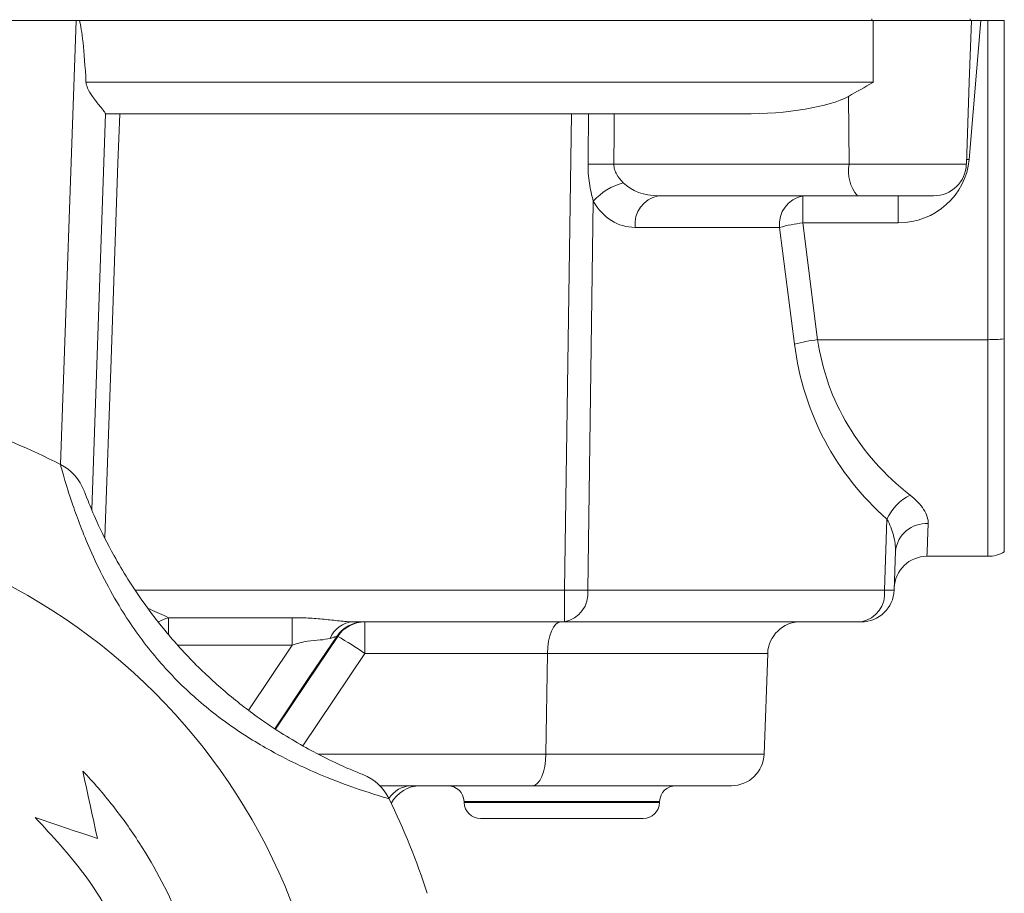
# Model space of a CAD drawing. Header units: millimetres. Extents: x 165 to 832, y 42 to 879.
# Tile 23 of 24: x 772 to 832, y 721 to 774. Entities that reach past the tile are written whole.
import ezdxf

# ---------------------------------------------------------------- set-up
doc = ezdxf.new("R2010")
doc.units = ezdxf.units.MM

# ---------------------------------------------------------------- blocks, each defined once
blk = doc.blocks.new('SW_CENTERMARKSYMBOL_6')
at = {"color": 0, "linetype": 'Continuous', "lineweight": 0}
for p, q in [((0, 5), (0, 20)), ((0, 0), (0, 2.5)), ((-5, 0), (-20, 0)), ((0, 0), (-2.5, 0)), ((0, 0), (2.5, 0)), ((0, 0), (0, -2.5)), ((5, 0), (20, 0)), ((0, -5), (0, -20))]:
    blk.add_line(p, q, dxfattribs=at)

msp = doc.modelspace()

# ---------------------------------------------------------------- linework, layer by layer
at = {"color": 7, "linetype": 'Continuous', "lineweight": 15}
for p, q in [((775.382, 774.435), (732.666, 774.435)), ((775.382, 774.435), (775.587, 774.435)), ((775.587, 774.435), (824.024, 774.435)), ((823.937, 774.535), (823.937, 774.435)), ((824.024, 770.665), (824.024, 774.435)), ((824.024, 774.435), (830.014, 774.435)), ((830.586, 774.435), (829.877, 765.942)), ((829.882, 770.665), (830.014, 774.435)), ((829.937, 774.535), (829.937, 774.435)), ((830.586, 774.435), (830.014, 774.435)), ((830.586, 774.435), (831.024, 774.435)), ((831.024, 754.956), (831.024, 774.435)), ((831.024, 774.435), (832.024, 774.435)), ((832.024, 774.435), (832.024, 755.003)), ((775.992, 770.665), (824.024, 770.665)), ((829.707, 765.665), (829.882, 770.665)), ((822.553, 765.665), (822.516, 769.804)), ((777.185, 768.74), (776.341, 744.585)), ((816.054, 768.735), (777.184, 768.735)), ((805.189, 739.665), (805.609, 768.735)), ((808.201, 765.665), (822.553, 765.665)), ((823.07, 763.735), (810.911, 763.735)), ((819.729, 762.082), (819.729, 763.735)), ((827.708, 763.735), (823.07, 763.735)), ((825.556, 762.082), (825.556, 763.735)), ((806.946, 763.408), (806.602, 739.665)), ((818.316, 761.805), (809.498, 761.805)), ((819.22, 754.679), (818.316, 761.805)), ((819.729, 762.082), (820.634, 754.956)), ((825.556, 762.082), (819.729, 762.082)), ((820.634, 754.956), (831.024, 754.956)), ((831.024, 741.735), (831.024, 754.956)), ((832.024, 755.003), (832.024, 742.003)), ((824.714, 739.665), (824.865, 744.002)), ((825.382, 742.046), (825.299, 739.665)), ((827.303, 741.735), (831.024, 741.735)), ((805.189, 737.735), (805.189, 739.665)), ((806.602, 739.665), (824.714, 739.665)), ((781.019, 737.988), (788.572, 737.988)), ((788.572, 737.988), (788.572, 736.312)), ((805.189, 737.735), (792.307, 737.735)), ((793.006, 737.735), (793.006, 735.805)), ((823.301, 737.735), (805.189, 737.735)), ((791.348, 736.85), (791.291, 736.85)), ((804.144, 735.805), (793.006, 735.805)), ((804.144, 735.805), (804.056, 729.665)), ((817.586, 735.805), (804.144, 735.805)), ((817.586, 735.805), (817.372, 729.665)), ((804.056, 729.665), (817.372, 729.665)), ((803.228, 727.735), (793.916, 727.735)), ((815.373, 727.735), (803.228, 727.735)), ((799.058, 726.77), (799.06, 726.7)), ((810.988, 726.7), (810.99, 726.77)), ((809.988, 725.735), (800.06, 725.735))]:
    msp.add_line(p, q, dxfattribs=at)
at = {"color": 8, "linetype": 'Continuous', "lineweight": 15}
for p, q in [((774.436, 747.339), (775.382, 774.435)), ((822.553, 765.665), (829.707, 765.665)), ((829.877, 765.942), (829.717, 765.954)), ((779.032, 739.665), (805.189, 739.665)), ((781.019, 737.988), (781.019, 736.999)), ((788.572, 736.312), (781.606, 736.312)), ((785.919, 732.355), (788.572, 736.312)), ((793.006, 735.805), (789.227, 730.171)), ((790.15, 729.665), (804.056, 729.665)), ((810.99, 726.77), (799.058, 726.77)), ((799.06, 726.7), (810.988, 726.7))]:
    msp.add_line(p, q, dxfattribs=at)
at = {"color": 7, "linetype": 'Continuous', "lineweight": 15, "flags": 128}
for points in [[(778.047, 768.735), (777.943, 765.738), (777.524, 753.753), (777.144, 742.883)], [(827.381, 743.727), (827.338, 742.631), (827.312, 741.96), (827.303, 741.735)], [(775.796, 728.63), (775.908, 728.117), (776.019, 727.604), (776.131, 727.089), (776.243, 726.574), (776.355, 726.059), (776.467, 725.543), (776.579, 725.027), (776.691, 724.51)], [(776.691, 724.51), (776.219, 724.669), (775.746, 724.828), (775.273, 724.987), (774.799, 725.146), (774.325, 725.305), (773.85, 725.465), (773.375, 725.624), (772.9, 725.784)]]:
    msp.add_lwpolyline(points, dxfattribs=at)
at = {"color": 8, "linetype": 'Continuous', "lineweight": 15, "flags": 128}
for points in [[(791.291, 736.85), (789.658, 734.414), (787.509, 731.211)], [(787.55, 731.186), (789.458, 734.031), (791.348, 736.85)]]:
    msp.add_lwpolyline(points, dxfattribs=at)
at = {"color": 7, "linetype": 'Continuous', "lineweight": 15}
msp.add_circle((754.024, 707.235), 37, dxfattribs=at)
for centre, radius, start, end in [((807.27, 717.886), 47.788, 88.88375, 90.77398), ((824.789, 765.23), 2.278, 168.98312, 221.02387), ((827.708, 765.735), 2, 270, 358), ((809.825, 760.79), 3.891, 105.67209, 137.71706), ((811.248, 762.005), 1.762, 101.02704, 186.5468), ((820.066, 762.005), 1.762, 101.02704, 186.5468), ((820.745, 753.169), 8.971, 96.50309, 105.71257), ((821.649, 746.047), 8.967, 96.50143, 105.71423), ((831.05, 765.166), 10.21, 269.85349, 275.47363), ((754.024, 707.235), 45, 63.03507, 70.96493), ((773.069, 744.669), 3, 20.63513, 63.03507), ((827.646, 742.732), 3.057, 116.56436, 155.44351), ((827.252, 741.853), 1.879, 86.04053, 174.09217), ((831.024, 743.735), 2, 270, 300), ((827.303, 739.735), 2, 90, 178), ((805.895, 782.596), 42.937, 269.05697, 270.94303), ((804.852, 739.464), 1.762, 281.02851, 6.54647), ((822.964, 739.464), 1.762, 281.02829, 6.5464), ((823.301, 739.735), 2, 270, 358), ((825.007, 745.645), 5.987, 267.19746, 272.80254), ((792.385, 736.121), 1.616, 92.75778, 158.11177), ((792.949, 735.74), 1.995, 90.01671, 146.19124), ((793.006, 735.74), 1.995, 90.01629, 146.19027), ((819.585, 735.735), 2, 90, 178), ((782.095, 720.342), 18.924, 54.79372, 60.72844), ((815.373, 729.735), 2, 270, 358), ((791.785, 725.623), 3, 25.96493, 68.36487), ((796.394, 725.735), 2, 90, 152.62015), ((798.058, 726.735), 1, 2, 90), ((811.99, 726.735), 1, 90, 178), ((754.024, 707.235), 45, 18.03507, 25.96493), ((800.06, 726.735), 1, 182, 270), ((809.988, 726.735), 1, 270, 358)]:
    msp.add_arc(centre, radius, start, end, dxfattribs=at)
at = {"color": 8, "linetype": 'Continuous', "lineweight": 15}
for centre, radius, start, end in [((781.593, 735.844), 2.22, 104.99651, 121.47293), ((795.895, 726.072), 1.663, 91.28959, 148.38509)]:
    msp.add_arc(centre, radius, start, end, dxfattribs=at)
at = {"color": 7, "linetype": 'Continuous', "lineweight": 15}
for centre, major_axis, ratio, start_param, end_param in [((773.393, 717.462), (2.002, 57.272), 0.034899, 5.905148, 6.182007), ((815.784, 770.735), (7.469, -0.078), 0.267572, 4.751314, 5.837951), ((797.558, 212.155), (11.217, 811.187), 0.002382, 5.463396, 5.468577), ((798.075, 212.225), (10.7, 811.127), 0.004764, 5.463369, 5.468559), ((825.745, 766.082), (3.767, 1.834), 0.943705, 4.236059, 5.771949), ((811.067, 765.735), (2.747, 0.237), 0.72281, 3.665076, 4.593362), ((809.654, 765.805), (0.461, 3.982), 0.81283, 2.307161, 3.235448), ((837.101, 757.805), (13.206, 12.884), 0.951819, 2.518384, 3.21767), ((838.515, 757.735), (17.753, 3.526), 0.879081, 3.093934, 3.79322), ((804.972, 735.735), (0, 2), 0.414214, 0, 1.53589), ((803.228, 729.735), (0, 2), 0.414214, 3.141593, 4.677482)]:
    msp.add_ellipse(centre, major_axis=major_axis, ratio=ratio, start_param=start_param, end_param=end_param, dxfattribs=at)
for points, knots in [([(775.992, 770.665), (776.016, 770.545), (776.081, 770.22), (776.439, 769.718), (776.815, 769.232), (777.087, 768.895), (777.178, 768.768), (777.183, 768.745), (777.185, 768.74)], [0, 0, 0, 0, 0.114749, 0.309969, 0.590318, 0.784217, 0.946095, 1, 1, 1, 1]), ([(824.024, 770.665), (824.02, 770.662), (823.515, 770.368), (823.013, 770.085), (822.516, 769.804)], [0, 0, 0, 0, 0.008742, 1, 1, 1, 1]), ([(806.946, 763.408), (806.846, 763.765), (806.763, 764.136), (806.649, 764.896), (806.62, 765.281), (806.624, 765.67)], [0, 0, 0, 0, 0.5, 0.5, 1, 1, 1, 1]), ([(808.201, 765.665), (808.198, 765.553), (808.214, 765.445), (808.279, 765.233), (808.326, 765.133), (808.492, 764.85), (808.63, 764.687), (808.773, 764.536)], [0, 0, 0, 0, 0.25, 0.25, 0.5, 0.5, 1, 1, 1, 1]), ([(794.482, 726.937), (794.386, 726.964), (794.197, 727.017), (792.768, 727.458), (790.961, 728.114), (789.063, 728.935), (787.033, 729.963), (784.685, 731.417), (782.214, 733.407), (779.971, 735.795), (778.296, 738.17), (777.076, 740.337), (776.018, 742.571), (775.158, 744.868), (774.605, 746.687), (774.44, 747.304), (774.431, 747.336), (774.429, 747.343)], [0, 0, 0, 0, 0.07471, 0.147656, 0.219564, 0.270922, 0.323814, 0.397478, 0.474063, 0.551015, 0.630949, 0.683294, 0.736876, 0.826072, 0.902519, 0.981571, 1, 1, 1, 1]), ([(775.876, 745.726), (775.878, 745.721), (775.887, 745.697), (776.06, 745.236), (776.634, 743.852), (777.722, 741.637), (779.322, 739.067), (781.236, 736.638), (783.166, 734.605), (785.232, 732.809), (787.117, 731.435), (788.747, 730.422), (790.215, 729.61), (791.603, 728.945), (792.678, 728.494), (792.819, 728.44), (792.891, 728.412)], [0, 0, 0, 0, 0.017505, 0.092617, 0.165614, 0.252546, 0.360089, 0.443921, 0.527842, 0.607176, 0.686353, 0.738345, 0.790252, 0.85956, 0.92903, 1, 1, 1, 1]), ([(826.279, 745.466), (826.638, 745.188), (826.91, 744.893), (827.196, 744.443), (827.269, 744.293), (827.364, 744.004), (827.387, 743.864), (827.381, 743.727)], [0, 0, 0, 0, 0.5, 0.5, 0.75, 0.75, 1, 1, 1, 1]), ([(825.382, 742.046), (825.393, 742.359), (825.349, 742.685), (825.175, 743.347), (825.047, 743.679), (824.865, 744.002)], [0, 0, 0, 0, 0.5, 0.5, 1, 1, 1, 1]), ([(788.572, 737.988), (788.901, 737.988), (789.228, 737.98), (789.879, 737.947), (790.204, 737.921), (790.839, 737.859), (791.151, 737.823), (791.752, 737.761), (792.038, 737.735), (792.307, 737.735)], [0, 0, 0, 0, 0.25, 0.25, 0.5, 0.5, 0.75, 0.75, 1, 1, 1, 1]), ([(790.886, 736.723), (790.694, 736.686), (790.303, 736.611), (789.468, 736.588), (788.885, 736.408), (788.572, 736.312)], [0, 0, 0, 0, 0.30827, 0.628369, 1, 1, 1, 1]), ([(791.291, 736.85), (791.264, 736.843), (791.23, 736.835), (791.078, 736.787), (790.969, 736.751), (790.886, 736.723)], [0, 0, 0, 0, 0.474449, 0.60003, 1, 1, 1, 1]), ([(776.631, 688.256), (777.856, 689.659), (778.932, 691.153), (780.332, 693.525), (780.762, 694.337), (781.354, 695.589), (781.542, 696.012), (781.899, 696.87), (782.069, 697.304), (782.86, 699.481), (783.325, 701.259), (783.776, 703.978), (783.885, 704.894), (783.986, 706.28), (784.009, 706.746), (784.033, 707.674), (784.034, 708.137), (783.987, 710.444), (783.78, 712.268), (783.22, 714.973), (782.991, 715.87), (782.446, 717.65), (782.135, 718.52), (781.087, 721.075), (780.237, 722.703), (778.735, 725.03), (778.193, 725.79), (777.045, 727.252), (776.437, 727.955), (775.796, 728.63)], [0, 0, 0, 0, 0.125, 0.125, 0.1875, 0.1875, 0.21875, 0.21875, 0.25, 0.25, 0.375, 0.375, 0.4375, 0.4375, 0.46875, 0.46875, 0.5, 0.5, 0.625, 0.625, 0.6875, 0.6875, 0.75, 0.75, 0.875, 0.875, 0.9375, 0.9375, 1, 1, 1, 1]), ([(772.9, 725.784), (773.932, 724.668), (775.996, 722.437), (778.334, 718.497), (780.008, 714.249), (780.948, 709.775), (781.11, 705.208), (780.521, 700.674), (779.154, 696.316), (777.304, 692.576), (775.73, 690.465), (775.064, 689.572)], [0, 0, 0, 0, 0.11449, 0.22898, 0.343474, 0.457968, 0.572464, 0.68696, 0.801457, 0.915954, 1, 1, 1, 1])]:
    msp.add_open_spline(points, degree=3, knots=knots, dxfattribs=at)
at = {"color": 8, "linetype": 'Continuous', "lineweight": 15}
msp.add_open_spline([(779.787, 738.548), (779.826, 738.532), (780.278, 738.348), (780.665, 738.16), (781.019, 737.988)], degree=3, knots=[0, 0, 0, 0, 0.08754, 1, 1, 1, 1], dxfattribs=at)

# ---------------------------------------------------------------- block references
at = {"color": 7, "linetype": 'Continuous', "lineweight": 0}
msp.add_blockref('SW_CENTERMARKSYMBOL_6', (754.024, 707.235), dxfattribs=at)

doc.saveas('drawing.dxf')
